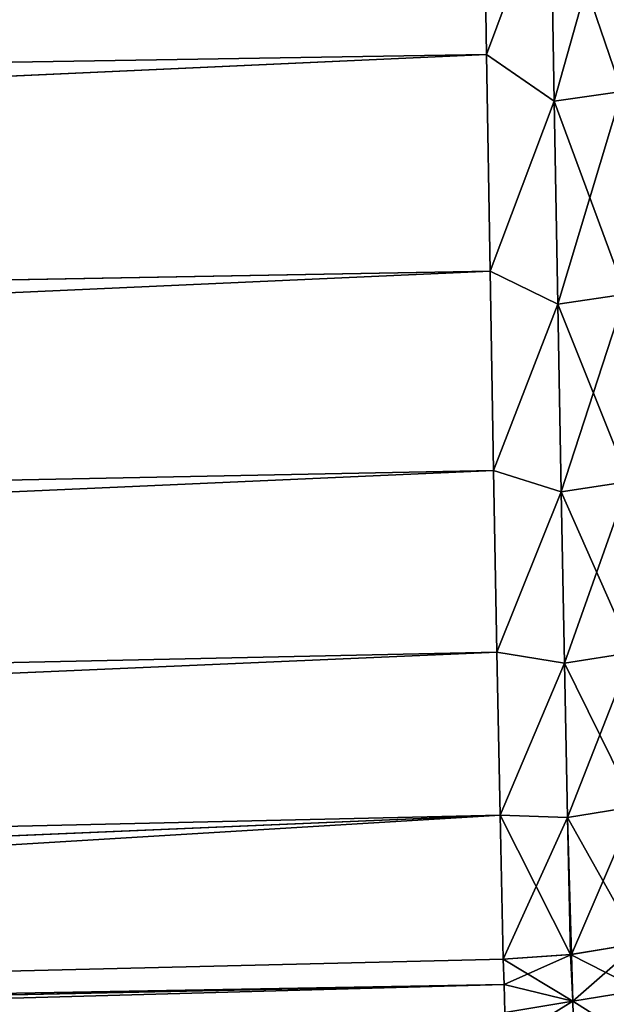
# Model space of a CAD drawing. Header units: metres. Extents: x -2 to 85, y -75 to 96.
# Tile 205 of 256: x 29.01 to 30.24, y -50.68 to -48.61. Entities that reach past the tile are written whole.
import ezdxf

# ---------------------------------------------------------------- set-up
doc = ezdxf.new("R2010")
doc.units = ezdxf.units.M
doc.layers.add('solid_20204500', color=7, linetype='CONTINUOUS')

msp = doc.modelspace()

# ---------------------------------------------------------------- linework, layer by layer
at = {"layer": 'solid_20204500'}
for points in [[(13.35, -48.955727, 8.699314), (29.985601, -48.686501, 8.315975), (29.977705, -48.196865, 8.909909)], [(13.35, -48.431824, 9.321113), (13.35, -48.955727, 8.699314), (29.977705, -48.196865, 8.909909)], [(29.977705, -48.196865, -8.909909), (13.35, -48.955662, -8.699287), (13.35, -48.431755, -9.321078)], [(29.977705, -48.196865, -8.909909), (29.985601, -48.686501, -8.315975), (13.35, -48.955662, -8.699287)], [(30.12044, -48.325443, 8.744254), (29.977705, -48.196865, 8.909909), (29.985601, -48.686501, 8.315975)], [(30.12044, -48.325443, -8.744254), (29.985601, -48.686501, -8.315975), (29.977705, -48.196865, -8.909909)], [(30.262217, -48.305817, -8.729857), (30.269958, -48.763931, -8.157619), (30.12044, -48.325443, -8.744254)], [(30.262217, -48.305817, 8.729857), (30.12044, -48.325443, 8.744254), (30.128067, -48.784313, 8.170994)], [(30.269958, -48.763931, 8.157619), (30.262217, -48.305817, 8.729857), (30.128067, -48.784313, 8.170994)], [(30.128067, -48.784313, 8.170994), (30.12044, -48.325443, 8.744254), (29.985601, -48.686501, 8.315975)], [(30.12044, -48.325443, -8.744254), (30.128067, -48.784313, -8.170994), (29.985601, -48.686501, -8.315975)], [(30.269958, -48.763931, -8.157619), (30.128067, -48.784313, -8.170994), (30.12044, -48.325443, -8.744254)], [(13.35, -49.442619, 8.048132), (29.993212, -49.14167, 7.695089), (29.985601, -48.686501, 8.315975)], [(13.35, -48.955727, 8.699314), (13.35, -49.442619, 8.048132), (29.985601, -48.686501, 8.315975)], [(29.985601, -48.686501, -8.315975), (13.35, -49.442558, -8.04811), (13.35, -48.955662, -8.699287)], [(29.985601, -48.686501, -8.315975), (29.993212, -49.14167, -7.695089), (13.35, -49.442558, -8.04811)], [(30.128067, -48.784313, 8.170994), (29.985601, -48.686501, 8.315975), (29.993212, -49.14167, 7.695089)], [(30.128067, -48.784313, -8.170994), (29.993212, -49.14167, -7.695089), (29.985601, -48.686501, -8.315975)], [(30.269958, -48.763931, -8.157619), (30.277407, -49.190327, -7.561122), (30.128067, -48.784313, -8.170994)], [(30.269958, -48.763931, 8.157619), (30.128067, -48.784313, 8.170994), (30.135405, -49.211391, 7.573454)], [(30.277407, -49.190327, 7.561122), (30.269958, -48.763931, 8.157619), (30.135405, -49.211391, 7.573454)], [(30.135405, -49.211391, 7.573454), (30.128067, -48.784313, 8.170994), (29.993212, -49.14167, 7.695089)], [(30.128067, -48.784313, -8.170994), (30.135405, -49.211391, -7.573454), (29.993212, -49.14167, -7.695089)], [(30.277407, -49.190327, -7.561122), (30.135405, -49.211391, -7.573454), (30.128067, -48.784313, -8.170994)], [(13.35, -49.890858, 7.369764), (30.000525, -49.560833, 7.049325), (29.993212, -49.14167, 7.695089)], [(13.35, -49.442619, 8.048132), (13.35, -49.890858, 7.369764), (29.993212, -49.14167, 7.695089)], [(29.993212, -49.14167, -7.695089), (13.35, -49.8908, -7.369744), (13.35, -49.442558, -8.04811)], [(29.993212, -49.14167, -7.695089), (30.000525, -49.560833, -7.049324), (13.35, -49.8908, -7.369744)], [(30.135405, -49.211391, 7.573454), (29.993212, -49.14167, 7.695089), (30.000525, -49.560833, 7.049325)], [(30.135405, -49.211391, -7.573454), (30.000525, -49.560833, -7.049324), (29.993212, -49.14167, -7.695089)], [(30.277407, -49.190327, -7.561122), (30.284565, -49.583786, -6.94257), (30.135405, -49.211391, -7.573454)], [(30.277407, -49.190327, 7.561122), (30.135405, -49.211391, 7.573454), (30.14246, -49.605473, 6.953835)], [(30.284565, -49.583786, 6.94257), (30.277407, -49.190327, 7.561122), (30.14246, -49.605473, 6.953835)], [(30.14246, -49.605473, 6.953835), (30.135405, -49.211391, 7.573454), (30.000525, -49.560833, 7.049325)], [(30.135405, -49.211391, -7.573454), (30.14246, -49.605473, -6.953835), (30.000525, -49.560833, -7.049324)], [(30.284565, -49.583786, -6.94257), (30.14246, -49.605473, -6.953835), (30.135405, -49.211391, -7.573454)], [(13.349882, -50.298927, 6.666496), (30.007565, -49.942451, 6.381108), (30.000525, -49.560833, 7.049325)], [(13.35, -49.890858, 7.369764), (13.349882, -50.298927, 6.666496), (30.000525, -49.560833, 7.049325)], [(30.000525, -49.560833, -7.049324), (13.35, -50.298878, -6.666484), (13.35, -49.8908, -7.369744)], [(30.000525, -49.560833, -7.049324), (30.007565, -49.942451, -6.381108), (13.35, -50.298878, -6.666484)], [(30.14246, -49.605473, 6.953835), (30.000525, -49.560833, 7.049325), (30.007565, -49.942451, 6.381108)], [(30.14246, -49.605473, -6.953835), (30.007565, -49.942451, -6.381108), (30.000525, -49.560833, -7.049324)], [(30.284565, -49.583786, -6.94257), (30.291443, -49.9431, -6.304178), (30.14246, -49.605473, -6.953835)], [(30.284565, -49.583786, 6.94257), (30.14246, -49.605473, 6.953835), (30.149237, -49.965347, 6.314353)], [(30.291443, -49.9431, 6.304178), (30.284565, -49.583786, 6.94257), (30.149237, -49.965347, 6.314353)], [(30.149237, -49.965347, 6.314353), (30.14246, -49.605473, 6.953835), (30.007565, -49.942451, 6.381108)], [(30.14246, -49.605473, -6.953835), (30.149237, -49.965347, -6.314353), (30.007565, -49.942451, -6.381108)], [(30.291443, -49.9431, -6.304178), (30.149237, -49.965347, -6.314353), (30.14246, -49.605473, -6.953835)], [(13.349882, -50.298927, 6.666496), (13.350348, -50.66544, 5.94074), (30.007565, -49.942451, 6.381108)], [(30.007565, -49.942451, -6.381108), (13.35, -50.665405, -5.940703), (13.35, -50.298878, -6.666484)], [(30.007565, -49.942451, -6.381108), (30.014322, -50.28516, -5.693029), (13.35, -50.665405, -5.940703)], [(13.350348, -50.66544, 5.94074), (30.014322, -50.28516, 5.693029), (30.007565, -49.942451, 6.381108)], [(30.149237, -49.965347, 6.314353), (30.007565, -49.942451, 6.381108), (30.014322, -50.28516, 5.693029)], [(30.149237, -49.965347, -6.314353), (30.014322, -50.28516, -5.693029), (30.007565, -49.942451, -6.381108)], [(30.291443, -49.9431, -6.304178), (30.298048, -50.267056, -5.648166), (30.149237, -49.965347, -6.314353)], [(30.291443, -49.9431, 6.304178), (30.149237, -49.965347, 6.314353), (30.155746, -50.289806, 5.657226)], [(30.298048, -50.267056, 5.648166), (30.291443, -49.9431, 6.304178), (30.155746, -50.289806, 5.657226)], [(30.155746, -50.289806, 5.657226), (30.149237, -49.965347, 6.314353), (30.014322, -50.28516, 5.693029)], [(30.149237, -49.965347, -6.314353), (30.155746, -50.289806, -5.657226), (30.014322, -50.28516, -5.693029)], [(30.298048, -50.267056, -5.648166), (30.155746, -50.289806, -5.657226), (30.149237, -49.965347, -6.314353)], [(30.298048, -50.267056, -5.648166), (30.304388, -50.554447, -4.97675), (30.155746, -50.289806, -5.657226)], [(30.298048, -50.267056, 5.648166), (30.155746, -50.289806, 5.657226), (30.164181, -50.577389, 4.984586)], [(30.30654, -50.553997, 4.976591), (30.298048, -50.267056, 5.648166), (30.164181, -50.577389, 4.984586)], [(30.014322, -50.28516, -5.693029), (13.350021, -50.990894, -5.195552), (13.35, -50.665405, -5.940703)], [(30.014322, -50.28516, -5.693029), (21.712175, -50.788425, -5.090972), (13.350021, -50.990894, -5.195552)], [(13.350348, -50.66544, 5.94074), (13.351604, -50.989151, 5.19496), (30.014322, -50.28516, 5.693029)], [(13.351604, -50.989151, 5.19496), (21.71203, -50.788429, 5.090974), (30.014322, -50.28516, 5.693029)], [(21.71203, -50.788429, 5.090974), (30.020775, -50.5872, 4.987195), (30.014322, -50.28516, 5.693029)], [(30.014322, -50.28516, -5.693029), (30.020775, -50.5872, -4.987195), (21.712175, -50.788425, -5.090972)], [(30.155746, -50.289806, 5.657226), (30.014322, -50.28516, 5.693029), (30.020775, -50.5872, 4.987195)], [(30.161983, -50.577648, -4.984669), (30.020775, -50.5872, -4.987195), (30.014322, -50.28516, -5.693029)], [(30.155746, -50.289806, -5.657226), (30.161983, -50.577648, -4.984669), (30.014322, -50.28516, -5.693029)], [(30.164181, -50.577389, 4.984586), (30.155746, -50.289806, 5.657226), (30.020775, -50.5872, 4.987195)], [(30.304388, -50.554447, -4.97675), (30.161983, -50.577648, -4.984669), (30.155746, -50.289806, -5.657226)], [(30.309341, -50.652988, -4.749743), (30.161983, -50.577648, -4.984669), (30.304388, -50.554447, -4.97675)], [(30.167011, -50.67572, 4.759456), (30.30654, -50.553997, 4.976591), (30.164181, -50.577389, 4.984586)], [(30.309341, -50.652988, 4.749743), (30.30654, -50.553997, 4.976591), (30.167011, -50.67572, 4.759456)], [(30.02249, -50.640736, 4.859653), (30.020775, -50.5872, 4.987195), (21.71203, -50.788429, 5.090974)], [(30.02249, -50.640736, -4.859653), (21.712175, -50.788425, -5.090972), (30.020775, -50.5872, -4.987195)], [(30.164181, -50.577389, 4.984586), (30.020775, -50.5872, 4.987195), (30.02249, -50.640736, 4.859653)], [(30.167011, -50.67572, -4.759456), (30.020775, -50.5872, -4.987195), (30.161983, -50.577648, -4.984669)], [(30.167011, -50.67572, -4.759456), (30.02249, -50.640736, -4.859653), (30.020775, -50.5872, -4.987195)], [(30.167011, -50.67572, 4.759456), (30.164181, -50.577389, 4.984586), (30.02249, -50.640736, 4.859653)], [(30.309341, -50.652988, -4.749743), (30.167011, -50.67572, -4.759456), (30.161983, -50.577648, -4.984669)], [(13.350016, -51.103958, 4.941967), (30.02249, -50.640736, 4.859653), (13.351604, -50.989151, 5.19496)], [(13.350016, -51.103958, 4.941967), (30.024061, -50.699375, 4.734115), (30.02249, -50.640736, 4.859653)], [(30.02249, -50.640736, -4.859653), (13.350021, -50.990894, -5.195552), (21.712175, -50.788425, -5.090972)], [(30.02249, -50.640736, -4.859653), (30.024061, -50.699375, -4.734115), (13.350021, -50.990894, -5.195552)], [(30.02249, -50.640736, 4.859653), (21.71203, -50.788429, 5.090974), (13.351604, -50.989151, 5.19496)], [(30.167011, -50.67572, -4.759456), (30.024061, -50.699375, -4.734115), (30.02249, -50.640736, -4.859653)], [(30.167011, -50.67572, 4.759456), (30.02249, -50.640736, 4.859653), (30.024061, -50.699375, 4.734115)], [(30.309341, -50.652988, -4.749743), (30.311783, -50.767914, -4.529939), (30.167011, -50.67572, -4.759456)], [(30.309341, -50.652988, 4.749743), (30.167011, -50.67572, 4.759456), (30.169472, -50.789852, 4.541315)], [(30.311783, -50.767914, 4.529939), (30.309341, -50.652988, 4.749743), (30.169472, -50.789852, 4.541315)], [(30.167011, -50.67572, -4.759456), (30.169472, -50.789852, -4.541315), (30.024061, -50.699375, -4.734115)], [(30.167011, -50.67572, 4.759456), (30.024061, -50.699375, 4.734115), (30.025492, -50.763062, 4.610789)], [(30.169472, -50.789852, 4.541315), (30.167011, -50.67572, 4.759456), (30.025492, -50.763062, 4.610789)], [(30.311783, -50.767914, -4.529939), (30.169472, -50.789852, -4.541315), (30.167011, -50.67572, -4.759456)]]:
    msp.add_3dface(points, dxfattribs=at)

doc.saveas('drawing.dxf')
